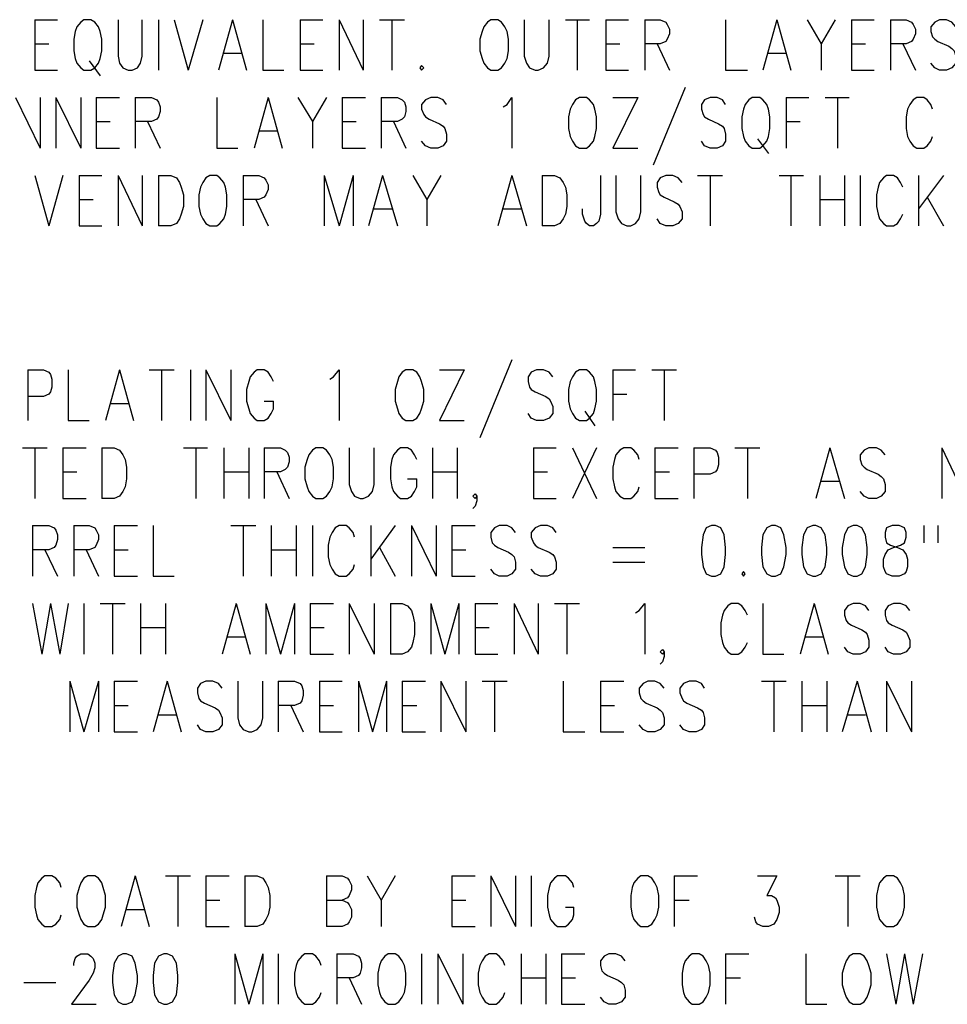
# Model space of a CAD drawing. Extents: x 11.9 to 28.1, y 10.8 to 21.2.
# Tile 24 of 26: x 25.7 to 26.8, y 18.6 to 19.9. Entities that reach past the tile are written whole.
import ezdxf

# ---------------------------------------------------------------- set-up
doc = ezdxf.new("R2010")
doc.units = 0
doc.header["$MEASUREMENT"] = 0
doc.layers.add('LAYNR1', color=2, linetype='Continuous')

msp = doc.modelspace()

# ---------------------------------------------------------------- linework, layer by layer
at = {"layer": 'LAYNR1'}
for points in [[(25.672, 19.867), (25.672, 19.802)], [(25.672, 19.867), (25.701, 19.867)], [(25.779, 19.867), (25.779, 19.82), (25.781, 19.811), (25.785, 19.805), (25.792, 19.802), (25.797, 19.802), (25.804, 19.805), (25.808, 19.811), (25.81, 19.82), (25.81, 19.867)], [(25.831, 19.867), (25.831, 19.802)], [(25.851, 19.867), (25.869, 19.802)], [(25.888, 19.867), (25.869, 19.802)], [(25.926, 19.867), (25.908, 19.802)], [(25.926, 19.867), (25.944, 19.802)], [(25.965, 19.867), (25.965, 19.802), (25.992, 19.802)], [(26.013, 19.867), (26.013, 19.802)], [(26.013, 19.867), (26.042, 19.867)], [(26.063, 19.867), (26.063, 19.802)], [(26.063, 19.867), (26.094, 19.802)], [(26.094, 19.867), (26.094, 19.802)], [(26.115, 19.867), (26.147, 19.867)], [(26.131, 19.867), (26.131, 19.802)], [(26.301, 19.867), (26.301, 19.82), (26.304, 19.811), (26.308, 19.805), (26.315, 19.802), (26.319, 19.802), (26.326, 19.805), (26.331, 19.811), (26.333, 19.82), (26.333, 19.867)], [(26.354, 19.867), (26.385, 19.867)], [(26.369, 19.867), (26.369, 19.802)], [(26.406, 19.867), (26.406, 19.802)], [(26.406, 19.867), (26.435, 19.867)], [(26.456, 19.867), (26.456, 19.802)], [(26.456, 19.867), (26.476, 19.867), (26.483, 19.864), (26.485, 19.861), (26.488, 19.855), (26.488, 19.849), (26.485, 19.842), (26.483, 19.839), (26.476, 19.836), (26.456, 19.836)], [(26.56, 19.867), (26.56, 19.802), (26.588, 19.802)], [(26.626, 19.867), (26.608, 19.802)], [(26.626, 19.867), (26.644, 19.802)], [(26.665, 19.867), (26.683, 19.836), (26.683, 19.802)], [(26.701, 19.867), (26.683, 19.836)], [(26.722, 19.867), (26.722, 19.802)], [(26.722, 19.867), (26.751, 19.867)], [(26.772, 19.867), (26.772, 19.802)], [(26.772, 19.867), (26.792, 19.867), (26.799, 19.864), (26.801, 19.861), (26.804, 19.855), (26.804, 19.849), (26.801, 19.842), (26.799, 19.839), (26.792, 19.836), (26.772, 19.836)], [(26.856, 19.858), (26.851, 19.864), (26.844, 19.867), (26.835, 19.867), (26.829, 19.864), (26.824, 19.858), (26.824, 19.852), (26.826, 19.845), (26.829, 19.842), (26.833, 19.839), (26.847, 19.833), (26.851, 19.83), (26.854, 19.827), (26.856, 19.82), (26.856, 19.811), (26.851, 19.805), (26.844, 19.802), (26.835, 19.802), (26.829, 19.805), (26.824, 19.811)], [(25.672, 19.836), (25.69, 19.836)], [(26.013, 19.836), (26.031, 19.836)], [(26.406, 19.836), (26.424, 19.836)], [(26.472, 19.836), (26.488, 19.802)], [(26.722, 19.836), (26.74, 19.836)], [(26.788, 19.836), (26.804, 19.802)], [(25.915, 19.824), (25.938, 19.824)], [(26.615, 19.824), (26.638, 19.824)], [(25.742, 19.814), (25.756, 19.795)], [(25.672, 19.802), (25.701, 19.802)], [(26.013, 19.802), (26.042, 19.802)], [(26.406, 19.802), (26.435, 19.802)], [(26.722, 19.802), (26.751, 19.802)], [(26.508, 19.78), (26.467, 19.68)], [(25.647, 19.767), (25.679, 19.702)], [(25.679, 19.767), (25.679, 19.702)], [(25.699, 19.767), (25.699, 19.702)], [(25.699, 19.767), (25.731, 19.702)], [(25.731, 19.767), (25.731, 19.702)], [(25.751, 19.767), (25.751, 19.702)], [(25.751, 19.767), (25.781, 19.767)], [(25.801, 19.767), (25.801, 19.702)], [(25.801, 19.767), (25.822, 19.767), (25.829, 19.764), (25.831, 19.761), (25.833, 19.755), (25.833, 19.749), (25.831, 19.742), (25.829, 19.739), (25.822, 19.736), (25.801, 19.736)], [(25.906, 19.767), (25.906, 19.702), (25.933, 19.702)], [(25.972, 19.767), (25.954, 19.702)], [(25.972, 19.767), (25.99, 19.702)], [(26.01, 19.767), (26.029, 19.736), (26.029, 19.702)], [(26.047, 19.767), (26.029, 19.736)], [(26.067, 19.767), (26.067, 19.702)], [(26.067, 19.767), (26.097, 19.767)], [(26.117, 19.767), (26.117, 19.702)], [(26.117, 19.767), (26.138, 19.767), (26.144, 19.764), (26.147, 19.761), (26.149, 19.755), (26.149, 19.749), (26.147, 19.742), (26.144, 19.739), (26.138, 19.736), (26.117, 19.736)], [(26.201, 19.758), (26.197, 19.764), (26.19, 19.767), (26.181, 19.767), (26.174, 19.764), (26.169, 19.758), (26.169, 19.752), (26.172, 19.745), (26.174, 19.742), (26.179, 19.739), (26.192, 19.733), (26.197, 19.73), (26.199, 19.727), (26.201, 19.72), (26.201, 19.711), (26.197, 19.705), (26.19, 19.702), (26.181, 19.702), (26.174, 19.705), (26.169, 19.711)], [(26.274, 19.755), (26.279, 19.758), (26.285, 19.767), (26.285, 19.702)], [(26.447, 19.767), (26.415, 19.702)], [(26.415, 19.767), (26.447, 19.767)], [(26.56, 19.758), (26.556, 19.764), (26.549, 19.767), (26.54, 19.767), (26.533, 19.764), (26.529, 19.758), (26.529, 19.752), (26.531, 19.745), (26.533, 19.742), (26.538, 19.739), (26.551, 19.733), (26.556, 19.73), (26.558, 19.727), (26.56, 19.72), (26.56, 19.711), (26.556, 19.705), (26.549, 19.702), (26.54, 19.702), (26.533, 19.705), (26.529, 19.711)], [(26.638, 19.767), (26.638, 19.702)], [(26.638, 19.767), (26.667, 19.767)], [(26.688, 19.767), (26.719, 19.767)], [(26.704, 19.767), (26.704, 19.702)], [(26.826, 19.752), (26.824, 19.758), (26.819, 19.764), (26.815, 19.767), (26.806, 19.767), (26.801, 19.764), (26.797, 19.758), (26.794, 19.752), (26.792, 19.742), (26.792, 19.727), (26.794, 19.717), (26.797, 19.711), (26.801, 19.705), (26.806, 19.702), (26.815, 19.702), (26.819, 19.705), (26.824, 19.711), (26.826, 19.717)], [(25.751, 19.736), (25.769, 19.736)], [(25.817, 19.736), (25.833, 19.702)], [(26.067, 19.736), (26.085, 19.736)], [(26.133, 19.736), (26.149, 19.702)], [(26.638, 19.736), (26.656, 19.736)], [(25.96, 19.724), (25.983, 19.724)], [(26.601, 19.714), (26.615, 19.695)], [(25.751, 19.702), (25.781, 19.702)], [(26.067, 19.702), (26.097, 19.702)], [(26.415, 19.702), (26.447, 19.702)], [(25.672, 19.667), (25.69, 19.602)], [(25.708, 19.667), (25.69, 19.602)], [(25.729, 19.667), (25.729, 19.602)], [(25.729, 19.667), (25.758, 19.667)], [(25.779, 19.667), (25.779, 19.602)], [(25.779, 19.667), (25.81, 19.602)], [(25.81, 19.667), (25.81, 19.602)], [(25.831, 19.667), (25.831, 19.602)], [(25.831, 19.667), (25.847, 19.667), (25.854, 19.664), (25.858, 19.658), (25.86, 19.652), (25.863, 19.642), (25.863, 19.627), (25.86, 19.617), (25.858, 19.611), (25.854, 19.605), (25.847, 19.602), (25.831, 19.602)], [(25.94, 19.667), (25.94, 19.602)], [(25.94, 19.667), (25.96, 19.667), (25.967, 19.664), (25.969, 19.661), (25.972, 19.655), (25.972, 19.649), (25.969, 19.642), (25.967, 19.639), (25.96, 19.636), (25.94, 19.636)], [(26.044, 19.667), (26.044, 19.602)], [(26.044, 19.667), (26.063, 19.602)], [(26.081, 19.667), (26.063, 19.602)], [(26.081, 19.667), (26.081, 19.602)], [(26.119, 19.667), (26.101, 19.602)], [(26.119, 19.667), (26.138, 19.602)], [(26.158, 19.667), (26.176, 19.636), (26.176, 19.602)], [(26.194, 19.667), (26.176, 19.636)], [(26.285, 19.667), (26.267, 19.602)], [(26.285, 19.667), (26.304, 19.602)], [(26.324, 19.667), (26.324, 19.602)], [(26.324, 19.667), (26.34, 19.667), (26.347, 19.664), (26.351, 19.658), (26.354, 19.652), (26.356, 19.642), (26.356, 19.627), (26.354, 19.617), (26.351, 19.611), (26.347, 19.605), (26.34, 19.602), (26.324, 19.602)], [(26.399, 19.667), (26.399, 19.617), (26.397, 19.608), (26.394, 19.605), (26.39, 19.602), (26.385, 19.602), (26.381, 19.605), (26.379, 19.608), (26.376, 19.617), (26.376, 19.624)], [(26.419, 19.667), (26.419, 19.62), (26.422, 19.611), (26.426, 19.605), (26.433, 19.602), (26.438, 19.602), (26.444, 19.605), (26.449, 19.611), (26.451, 19.62), (26.451, 19.667)], [(26.504, 19.658), (26.499, 19.664), (26.492, 19.667), (26.483, 19.667), (26.476, 19.664), (26.472, 19.658), (26.472, 19.652), (26.474, 19.645), (26.476, 19.642), (26.481, 19.639), (26.494, 19.633), (26.499, 19.63), (26.501, 19.627), (26.504, 19.62), (26.504, 19.611), (26.499, 19.605), (26.492, 19.602), (26.483, 19.602), (26.476, 19.605), (26.472, 19.611)], [(26.524, 19.667), (26.556, 19.667)], [(26.54, 19.667), (26.54, 19.602)], [(26.629, 19.667), (26.66, 19.667)], [(26.644, 19.667), (26.644, 19.602)], [(26.681, 19.667), (26.681, 19.602)], [(26.713, 19.667), (26.713, 19.602)], [(26.733, 19.667), (26.733, 19.602)], [(26.788, 19.652), (26.785, 19.658), (26.781, 19.664), (26.776, 19.667), (26.767, 19.667), (26.763, 19.664), (26.758, 19.658), (26.756, 19.652), (26.754, 19.642), (26.754, 19.627), (26.756, 19.617), (26.758, 19.611), (26.763, 19.605), (26.767, 19.602), (26.776, 19.602), (26.781, 19.605), (26.785, 19.611), (26.788, 19.617)], [(26.808, 19.667), (26.808, 19.602)], [(26.84, 19.667), (26.808, 19.624)], [(25.729, 19.636), (25.747, 19.636)], [(25.956, 19.636), (25.972, 19.602)], [(26.681, 19.636), (26.713, 19.636)], [(26.819, 19.639), (26.84, 19.602)], [(26.108, 19.624), (26.131, 19.624)], [(26.274, 19.624), (26.297, 19.624)], [(25.729, 19.602), (25.758, 19.602)], [(26.285, 19.43), (26.244, 19.33)], [(25.663, 19.417), (25.663, 19.352)], [(25.663, 19.417), (25.683, 19.417), (25.69, 19.414), (25.692, 19.411), (25.694, 19.405), (25.694, 19.395), (25.692, 19.389), (25.69, 19.386), (25.683, 19.383), (25.663, 19.383)], [(25.715, 19.417), (25.715, 19.352), (25.742, 19.352)], [(25.781, 19.417), (25.763, 19.352)], [(25.781, 19.417), (25.799, 19.352)], [(25.819, 19.417), (25.851, 19.417)], [(25.835, 19.417), (25.835, 19.352)], [(25.872, 19.417), (25.872, 19.352)], [(25.892, 19.417), (25.892, 19.352)], [(25.892, 19.417), (25.924, 19.352)], [(25.924, 19.417), (25.924, 19.352)], [(25.979, 19.402), (25.976, 19.408), (25.972, 19.414), (25.967, 19.417), (25.958, 19.417), (25.954, 19.414), (25.949, 19.408), (25.947, 19.402), (25.944, 19.392), (25.944, 19.377), (25.947, 19.367), (25.949, 19.361), (25.954, 19.355), (25.958, 19.352), (25.967, 19.352), (25.972, 19.355), (25.976, 19.361), (25.979, 19.367), (25.979, 19.377)], [(26.051, 19.405), (26.056, 19.408), (26.063, 19.417), (26.063, 19.352)], [(26.224, 19.417), (26.192, 19.352)], [(26.192, 19.417), (26.224, 19.417)], [(26.338, 19.408), (26.333, 19.414), (26.326, 19.417), (26.317, 19.417), (26.31, 19.414), (26.306, 19.408), (26.306, 19.402), (26.308, 19.395), (26.31, 19.392), (26.315, 19.389), (26.329, 19.383), (26.333, 19.38), (26.335, 19.377), (26.338, 19.37), (26.338, 19.361), (26.333, 19.355), (26.326, 19.352), (26.317, 19.352), (26.31, 19.355), (26.306, 19.361)], [(26.415, 19.417), (26.415, 19.352)], [(26.415, 19.417), (26.444, 19.417)], [(26.465, 19.417), (26.497, 19.417)], [(26.481, 19.417), (26.481, 19.352)], [(26.415, 19.386), (26.433, 19.386)], [(25.769, 19.374), (25.792, 19.374)], [(25.967, 19.377), (25.979, 19.377)], [(26.379, 19.364), (26.392, 19.345)], [(26.192, 19.352), (26.224, 19.352)], [(25.656, 19.317), (25.688, 19.317)], [(25.672, 19.317), (25.672, 19.252)], [(25.708, 19.317), (25.708, 19.252)], [(25.708, 19.317), (25.738, 19.317)], [(25.758, 19.317), (25.758, 19.252)], [(25.758, 19.317), (25.774, 19.317), (25.781, 19.314), (25.785, 19.308), (25.788, 19.302), (25.79, 19.292), (25.79, 19.277), (25.788, 19.267), (25.785, 19.261), (25.781, 19.255), (25.774, 19.252), (25.758, 19.252)], [(25.863, 19.317), (25.894, 19.317)], [(25.879, 19.317), (25.879, 19.252)], [(25.915, 19.317), (25.915, 19.252)], [(25.947, 19.317), (25.947, 19.252)], [(25.967, 19.317), (25.967, 19.252)], [(25.967, 19.317), (25.988, 19.317), (25.994, 19.314), (25.997, 19.311), (25.999, 19.305), (25.999, 19.299), (25.997, 19.292), (25.994, 19.289), (25.988, 19.286), (25.967, 19.286)], [(26.076, 19.317), (26.076, 19.27), (26.079, 19.261), (26.083, 19.255), (26.09, 19.252), (26.094, 19.252), (26.101, 19.255), (26.106, 19.261), (26.108, 19.27), (26.108, 19.317)], [(26.163, 19.302), (26.16, 19.308), (26.156, 19.314), (26.151, 19.317), (26.142, 19.317), (26.138, 19.314), (26.133, 19.308), (26.131, 19.302), (26.129, 19.292), (26.129, 19.277), (26.131, 19.267), (26.133, 19.261), (26.138, 19.255), (26.142, 19.252), (26.151, 19.252), (26.156, 19.255), (26.16, 19.261), (26.163, 19.267), (26.163, 19.277)], [(26.183, 19.317), (26.183, 19.252)], [(26.215, 19.317), (26.215, 19.252)], [(26.313, 19.317), (26.313, 19.252)], [(26.313, 19.317), (26.342, 19.317)], [(26.363, 19.317), (26.394, 19.252)], [(26.394, 19.317), (26.363, 19.252)], [(26.449, 19.302), (26.447, 19.308), (26.442, 19.314), (26.438, 19.317), (26.429, 19.317), (26.424, 19.314), (26.419, 19.308), (26.417, 19.302), (26.415, 19.292), (26.415, 19.277), (26.417, 19.267), (26.419, 19.261), (26.424, 19.255), (26.429, 19.252), (26.438, 19.252), (26.442, 19.255), (26.447, 19.261), (26.449, 19.267)], [(26.469, 19.317), (26.469, 19.252)], [(26.469, 19.317), (26.499, 19.317)], [(26.519, 19.317), (26.519, 19.252)], [(26.519, 19.317), (26.54, 19.317), (26.547, 19.314), (26.549, 19.311), (26.551, 19.305), (26.551, 19.295), (26.549, 19.289), (26.547, 19.286), (26.54, 19.283), (26.519, 19.283)], [(26.572, 19.317), (26.604, 19.317)], [(26.588, 19.317), (26.588, 19.252)], [(26.694, 19.317), (26.676, 19.252)], [(26.694, 19.317), (26.713, 19.252)], [(26.765, 19.308), (26.76, 19.314), (26.754, 19.317), (26.744, 19.317), (26.738, 19.314), (26.733, 19.308), (26.733, 19.302), (26.735, 19.295), (26.738, 19.292), (26.742, 19.289), (26.756, 19.283), (26.76, 19.28), (26.763, 19.277), (26.765, 19.27), (26.765, 19.261), (26.76, 19.255), (26.754, 19.252), (26.744, 19.252), (26.738, 19.255), (26.733, 19.261)], [(26.838, 19.317), (26.838, 19.252)], [(26.838, 19.317), (26.869, 19.252)], [(25.708, 19.286), (25.726, 19.286)], [(25.915, 19.286), (25.947, 19.286)], [(25.983, 19.286), (25.999, 19.252)], [(26.183, 19.286), (26.215, 19.286)], [(26.313, 19.286), (26.331, 19.286)], [(26.469, 19.286), (26.488, 19.286)], [(26.151, 19.277), (26.163, 19.277)], [(26.683, 19.274), (26.706, 19.274)], [(26.24, 19.255), (26.238, 19.252), (26.235, 19.255), (26.238, 19.258), (26.24, 19.255), (26.24, 19.249), (26.238, 19.242), (26.235, 19.239)], [(25.708, 19.252), (25.738, 19.252)], [(26.313, 19.252), (26.342, 19.252)], [(26.469, 19.252), (26.499, 19.252)], [(25.669, 19.217), (25.669, 19.152)], [(25.669, 19.217), (25.69, 19.217), (25.697, 19.214), (25.699, 19.211), (25.701, 19.205), (25.701, 19.199), (25.699, 19.192), (25.697, 19.189), (25.69, 19.186), (25.669, 19.186)], [(25.722, 19.217), (25.722, 19.152)], [(25.722, 19.217), (25.742, 19.217), (25.749, 19.214), (25.751, 19.211), (25.754, 19.205), (25.754, 19.199), (25.751, 19.192), (25.749, 19.189), (25.742, 19.186), (25.722, 19.186)], [(25.774, 19.217), (25.774, 19.152)], [(25.774, 19.217), (25.804, 19.217)], [(25.824, 19.217), (25.824, 19.152), (25.851, 19.152)], [(25.924, 19.217), (25.956, 19.217)], [(25.94, 19.217), (25.94, 19.152)], [(25.976, 19.217), (25.976, 19.152)], [(26.008, 19.217), (26.008, 19.152)], [(26.029, 19.217), (26.029, 19.152)], [(26.083, 19.202), (26.081, 19.208), (26.076, 19.214), (26.072, 19.217), (26.063, 19.217), (26.058, 19.214), (26.054, 19.208), (26.051, 19.202), (26.049, 19.192), (26.049, 19.177), (26.051, 19.167), (26.054, 19.161), (26.058, 19.155), (26.063, 19.152), (26.072, 19.152), (26.076, 19.155), (26.081, 19.161), (26.083, 19.167)], [(26.104, 19.217), (26.104, 19.152)], [(26.135, 19.217), (26.104, 19.174)], [(26.156, 19.217), (26.156, 19.152)], [(26.156, 19.217), (26.188, 19.152)], [(26.188, 19.217), (26.188, 19.152)], [(26.208, 19.217), (26.208, 19.152)], [(26.208, 19.217), (26.238, 19.217)], [(26.29, 19.208), (26.285, 19.214), (26.279, 19.217), (26.269, 19.217), (26.263, 19.214), (26.258, 19.208), (26.258, 19.202), (26.26, 19.195), (26.263, 19.192), (26.267, 19.189), (26.281, 19.183), (26.285, 19.18), (26.288, 19.177), (26.29, 19.17), (26.29, 19.161), (26.285, 19.155), (26.279, 19.152), (26.269, 19.152), (26.263, 19.155), (26.258, 19.161)], [(26.342, 19.208), (26.338, 19.214), (26.331, 19.217), (26.322, 19.217), (26.315, 19.214), (26.31, 19.208), (26.31, 19.202), (26.313, 19.195), (26.315, 19.192), (26.319, 19.189), (26.333, 19.183), (26.338, 19.18), (26.34, 19.177), (26.342, 19.17), (26.342, 19.161), (26.338, 19.155), (26.331, 19.152), (26.322, 19.152), (26.315, 19.155), (26.31, 19.161)], [(26.815, 19.217), (26.815, 19.195)], [(26.833, 19.217), (26.833, 19.195)], [(25.685, 19.186), (25.701, 19.152)], [(25.738, 19.186), (25.754, 19.152)], [(25.774, 19.186), (25.792, 19.186)], [(25.976, 19.186), (26.008, 19.186)], [(26.115, 19.189), (26.135, 19.152)], [(26.208, 19.186), (26.226, 19.186)], [(26.415, 19.189), (26.456, 19.189)], [(26.415, 19.17), (26.456, 19.17)], [(25.774, 19.152), (25.804, 19.152)], [(26.208, 19.152), (26.238, 19.152)], [(25.669, 19.117), (25.681, 19.052)], [(25.692, 19.117), (25.681, 19.052)], [(25.692, 19.117), (25.704, 19.052)], [(25.715, 19.117), (25.704, 19.052)], [(25.735, 19.117), (25.735, 19.052)], [(25.756, 19.117), (25.788, 19.117)], [(25.772, 19.117), (25.772, 19.052)], [(25.808, 19.117), (25.808, 19.052)], [(25.84, 19.117), (25.84, 19.052)], [(25.931, 19.117), (25.913, 19.052)], [(25.931, 19.117), (25.949, 19.052)], [(25.969, 19.117), (25.969, 19.052)], [(25.969, 19.117), (25.988, 19.052)], [(26.006, 19.117), (25.988, 19.052)], [(26.006, 19.117), (26.006, 19.052)], [(26.026, 19.117), (26.026, 19.052)], [(26.026, 19.117), (26.056, 19.117)], [(26.076, 19.117), (26.076, 19.052)], [(26.076, 19.117), (26.108, 19.052)], [(26.108, 19.117), (26.108, 19.052)], [(26.129, 19.117), (26.129, 19.052)], [(26.129, 19.117), (26.144, 19.117), (26.151, 19.114), (26.156, 19.108), (26.158, 19.102), (26.16, 19.092), (26.16, 19.077), (26.158, 19.067), (26.156, 19.061), (26.151, 19.055), (26.144, 19.052), (26.129, 19.052)], [(26.181, 19.117), (26.181, 19.052)], [(26.181, 19.117), (26.199, 19.052)], [(26.217, 19.117), (26.199, 19.052)], [(26.217, 19.117), (26.217, 19.052)], [(26.238, 19.117), (26.238, 19.052)], [(26.238, 19.117), (26.267, 19.117)], [(26.288, 19.117), (26.288, 19.052)], [(26.288, 19.117), (26.319, 19.052)], [(26.319, 19.117), (26.319, 19.052)], [(26.34, 19.117), (26.372, 19.117)], [(26.356, 19.117), (26.356, 19.052)], [(26.444, 19.105), (26.449, 19.108), (26.456, 19.117), (26.456, 19.052)], [(26.588, 19.102), (26.585, 19.108), (26.581, 19.114), (26.576, 19.117), (26.567, 19.117), (26.563, 19.114), (26.558, 19.108), (26.556, 19.102), (26.554, 19.092), (26.554, 19.077), (26.556, 19.067), (26.558, 19.061), (26.563, 19.055), (26.567, 19.052), (26.576, 19.052), (26.581, 19.055), (26.585, 19.061), (26.588, 19.067)], [(26.608, 19.117), (26.608, 19.052), (26.635, 19.052)], [(26.674, 19.117), (26.656, 19.052)], [(26.674, 19.117), (26.692, 19.052)], [(26.744, 19.108), (26.74, 19.114), (26.733, 19.117), (26.724, 19.117), (26.717, 19.114), (26.713, 19.108), (26.713, 19.102), (26.715, 19.095), (26.717, 19.092), (26.722, 19.089), (26.735, 19.083), (26.74, 19.08), (26.742, 19.077), (26.744, 19.07), (26.744, 19.061), (26.74, 19.055), (26.733, 19.052), (26.724, 19.052), (26.717, 19.055), (26.713, 19.061)], [(26.797, 19.108), (26.792, 19.114), (26.785, 19.117), (26.776, 19.117), (26.769, 19.114), (26.765, 19.108), (26.765, 19.102), (26.767, 19.095), (26.769, 19.092), (26.774, 19.089), (26.788, 19.083), (26.792, 19.08), (26.794, 19.077), (26.797, 19.07), (26.797, 19.061), (26.792, 19.055), (26.785, 19.052), (26.776, 19.052), (26.769, 19.055), (26.765, 19.061)], [(25.808, 19.086), (25.84, 19.086)], [(26.026, 19.086), (26.044, 19.086)], [(26.238, 19.086), (26.256, 19.086)], [(25.919, 19.074), (25.942, 19.074)], [(26.663, 19.074), (26.685, 19.074)], [(26.026, 19.052), (26.056, 19.052)], [(26.238, 19.052), (26.267, 19.052)], [(26.481, 19.055), (26.479, 19.052), (26.476, 19.055), (26.479, 19.058), (26.481, 19.055), (26.481, 19.049), (26.479, 19.042), (26.476, 19.039)], [(25.717, 19.017), (25.717, 18.952)], [(25.717, 19.017), (25.735, 18.952)], [(25.754, 19.017), (25.735, 18.952)], [(25.754, 19.017), (25.754, 18.952)], [(25.774, 19.017), (25.774, 18.952)], [(25.774, 19.017), (25.804, 19.017)], [(25.842, 19.017), (25.824, 18.952)], [(25.842, 19.017), (25.86, 18.952)], [(25.913, 19.008), (25.908, 19.014), (25.901, 19.017), (25.892, 19.017), (25.885, 19.014), (25.881, 19.008), (25.881, 19.002), (25.883, 18.995), (25.885, 18.992), (25.89, 18.989), (25.904, 18.983), (25.908, 18.98), (25.91, 18.977), (25.913, 18.97), (25.913, 18.961), (25.908, 18.955), (25.901, 18.952), (25.892, 18.952), (25.885, 18.955), (25.881, 18.961)], [(25.933, 19.017), (25.933, 18.97), (25.935, 18.961), (25.94, 18.955), (25.947, 18.952), (25.951, 18.952), (25.958, 18.955), (25.963, 18.961), (25.965, 18.97), (25.965, 19.017)], [(25.985, 19.017), (25.985, 18.952)], [(25.985, 19.017), (26.006, 19.017), (26.013, 19.014), (26.015, 19.011), (26.017, 19.005), (26.017, 18.999), (26.015, 18.992), (26.013, 18.989), (26.006, 18.986), (25.985, 18.986)], [(26.038, 19.017), (26.038, 18.952)], [(26.038, 19.017), (26.067, 19.017)], [(26.088, 19.017), (26.088, 18.952)], [(26.088, 19.017), (26.106, 18.952)], [(26.124, 19.017), (26.106, 18.952)], [(26.124, 19.017), (26.124, 18.952)], [(26.144, 19.017), (26.144, 18.952)], [(26.144, 19.017), (26.174, 19.017)], [(26.194, 19.017), (26.194, 18.952)], [(26.194, 19.017), (26.226, 18.952)], [(26.226, 19.017), (26.226, 18.952)], [(26.247, 19.017), (26.279, 19.017)], [(26.263, 19.017), (26.263, 18.952)], [(26.351, 19.017), (26.351, 18.952), (26.379, 18.952)], [(26.399, 19.017), (26.399, 18.952)], [(26.399, 19.017), (26.429, 19.017)], [(26.481, 19.008), (26.476, 19.014), (26.469, 19.017), (26.46, 19.017), (26.454, 19.014), (26.449, 19.008), (26.449, 19.002), (26.451, 18.995), (26.454, 18.992), (26.458, 18.989), (26.472, 18.983), (26.476, 18.98), (26.479, 18.977), (26.481, 18.97), (26.481, 18.961), (26.476, 18.955), (26.469, 18.952), (26.46, 18.952), (26.454, 18.955), (26.449, 18.961)], [(26.533, 19.008), (26.529, 19.014), (26.522, 19.017), (26.513, 19.017), (26.506, 19.014), (26.501, 19.008), (26.501, 19.002), (26.504, 18.995), (26.506, 18.992), (26.51, 18.989), (26.524, 18.983), (26.529, 18.98), (26.531, 18.977), (26.533, 18.97), (26.533, 18.961), (26.529, 18.955), (26.522, 18.952), (26.513, 18.952), (26.506, 18.955), (26.501, 18.961)], [(26.606, 19.017), (26.638, 19.017)], [(26.622, 19.017), (26.622, 18.952)], [(26.658, 19.017), (26.658, 18.952)], [(26.69, 19.017), (26.69, 18.952)], [(26.729, 19.017), (26.71, 18.952)], [(26.729, 19.017), (26.747, 18.952)], [(26.767, 19.017), (26.767, 18.952)], [(26.767, 19.017), (26.799, 18.952)], [(26.799, 19.017), (26.799, 18.952)], [(25.774, 18.986), (25.792, 18.986)], [(26.001, 18.986), (26.017, 18.952)], [(26.038, 18.986), (26.056, 18.986)], [(26.144, 18.986), (26.163, 18.986)], [(26.399, 18.986), (26.417, 18.986)], [(26.658, 18.986), (26.69, 18.986)], [(25.831, 18.974), (25.854, 18.974)], [(26.717, 18.974), (26.74, 18.974)], [(25.774, 18.952), (25.804, 18.952)], [(26.038, 18.952), (26.067, 18.952)], [(26.144, 18.952), (26.174, 18.952)], [(26.399, 18.952), (26.429, 18.952)], [(25.706, 18.752), (25.704, 18.758), (25.699, 18.764), (25.694, 18.767), (25.685, 18.767), (25.681, 18.764), (25.676, 18.758), (25.674, 18.752), (25.672, 18.742), (25.672, 18.727), (25.674, 18.717), (25.676, 18.711), (25.681, 18.705), (25.685, 18.702), (25.694, 18.702), (25.699, 18.705), (25.704, 18.711), (25.706, 18.717)], [(25.801, 18.767), (25.783, 18.702)], [(25.801, 18.767), (25.819, 18.702)], [(25.84, 18.767), (25.872, 18.767)], [(25.856, 18.767), (25.856, 18.702)], [(25.892, 18.767), (25.892, 18.702)], [(25.892, 18.767), (25.922, 18.767)], [(25.942, 18.767), (25.942, 18.702)], [(25.942, 18.767), (25.958, 18.767), (25.965, 18.764), (25.969, 18.758), (25.972, 18.752), (25.974, 18.742), (25.974, 18.727), (25.972, 18.717), (25.969, 18.711), (25.965, 18.705), (25.958, 18.702), (25.942, 18.702)], [(26.047, 18.767), (26.047, 18.702)], [(26.047, 18.767), (26.067, 18.767), (26.074, 18.764), (26.076, 18.761), (26.079, 18.755), (26.079, 18.749), (26.076, 18.742), (26.074, 18.739), (26.067, 18.736)], [(26.099, 18.767), (26.117, 18.736), (26.117, 18.702)], [(26.135, 18.767), (26.117, 18.736)], [(26.208, 18.767), (26.208, 18.702)], [(26.208, 18.767), (26.238, 18.767)], [(26.258, 18.767), (26.258, 18.702)], [(26.258, 18.767), (26.29, 18.702)], [(26.29, 18.767), (26.29, 18.702)], [(26.31, 18.767), (26.31, 18.702)], [(26.365, 18.752), (26.363, 18.758), (26.358, 18.764), (26.354, 18.767), (26.344, 18.767), (26.34, 18.764), (26.335, 18.758), (26.333, 18.752), (26.331, 18.742), (26.331, 18.727), (26.333, 18.717), (26.335, 18.711), (26.34, 18.705), (26.344, 18.702), (26.354, 18.702), (26.358, 18.705), (26.363, 18.711), (26.365, 18.717), (26.365, 18.727)], [(26.494, 18.767), (26.494, 18.702)], [(26.494, 18.767), (26.524, 18.767)], [(26.601, 18.767), (26.626, 18.767), (26.613, 18.742), (26.619, 18.742), (26.624, 18.739), (26.626, 18.736), (26.629, 18.727), (26.629, 18.72), (26.626, 18.711), (26.622, 18.705), (26.615, 18.702), (26.608, 18.702), (26.601, 18.705), (26.599, 18.708), (26.597, 18.714)], [(26.701, 18.767), (26.733, 18.767)], [(26.717, 18.767), (26.717, 18.702)], [(25.892, 18.736), (25.91, 18.736)], [(26.047, 18.736), (26.067, 18.736), (26.074, 18.733), (26.076, 18.73), (26.079, 18.724), (26.079, 18.714), (26.076, 18.708), (26.074, 18.705), (26.067, 18.702), (26.047, 18.702)], [(26.208, 18.736), (26.226, 18.736)], [(26.494, 18.736), (26.513, 18.736)], [(25.79, 18.724), (25.813, 18.724)], [(26.354, 18.727), (26.365, 18.727)], [(25.892, 18.702), (25.922, 18.702)], [(26.208, 18.702), (26.238, 18.702)], [(25.722, 18.652), (25.722, 18.655), (25.724, 18.661), (25.726, 18.664), (25.731, 18.667), (25.74, 18.667), (25.744, 18.664), (25.747, 18.661), (25.749, 18.655), (25.749, 18.649), (25.747, 18.642), (25.742, 18.633), (25.719, 18.602), (25.751, 18.602)], [(25.929, 18.667), (25.929, 18.602)], [(25.929, 18.667), (25.947, 18.602)], [(25.965, 18.667), (25.947, 18.602)], [(25.965, 18.667), (25.965, 18.602)], [(25.985, 18.667), (25.985, 18.602)], [(26.04, 18.652), (26.038, 18.658), (26.033, 18.664), (26.029, 18.667), (26.019, 18.667), (26.015, 18.664), (26.01, 18.658), (26.008, 18.652), (26.006, 18.642), (26.006, 18.627), (26.008, 18.617), (26.01, 18.611), (26.015, 18.605), (26.019, 18.602), (26.029, 18.602), (26.033, 18.605), (26.038, 18.611), (26.04, 18.617)], [(26.06, 18.667), (26.06, 18.602)], [(26.06, 18.667), (26.081, 18.667), (26.088, 18.664), (26.09, 18.661), (26.092, 18.655), (26.092, 18.649), (26.09, 18.642), (26.088, 18.639), (26.081, 18.636), (26.06, 18.636)], [(26.169, 18.667), (26.169, 18.602)], [(26.19, 18.667), (26.19, 18.602)], [(26.19, 18.667), (26.222, 18.602)], [(26.222, 18.667), (26.222, 18.602)], [(26.276, 18.652), (26.274, 18.658), (26.269, 18.664), (26.265, 18.667), (26.256, 18.667), (26.251, 18.664), (26.247, 18.658), (26.244, 18.652), (26.242, 18.642), (26.242, 18.627), (26.244, 18.617), (26.247, 18.611), (26.251, 18.605), (26.256, 18.602), (26.265, 18.602), (26.269, 18.605), (26.274, 18.611), (26.276, 18.617)], [(26.297, 18.667), (26.297, 18.602)], [(26.329, 18.667), (26.329, 18.602)], [(26.349, 18.667), (26.349, 18.602)], [(26.349, 18.667), (26.379, 18.667)], [(26.431, 18.658), (26.426, 18.664), (26.419, 18.667), (26.41, 18.667), (26.404, 18.664), (26.399, 18.658), (26.399, 18.652), (26.401, 18.645), (26.404, 18.642), (26.408, 18.639), (26.422, 18.633), (26.426, 18.63), (26.429, 18.627), (26.431, 18.62), (26.431, 18.611), (26.426, 18.605), (26.419, 18.602), (26.41, 18.602), (26.404, 18.605), (26.399, 18.611)], [(26.56, 18.667), (26.56, 18.602)], [(26.56, 18.667), (26.59, 18.667)], [(26.663, 18.667), (26.663, 18.602), (26.69, 18.602)], [(26.767, 18.667), (26.779, 18.602)], [(26.79, 18.667), (26.779, 18.602)], [(26.79, 18.667), (26.801, 18.602)], [(26.813, 18.667), (26.801, 18.602)], [(26.076, 18.636), (26.092, 18.602)], [(26.297, 18.636), (26.329, 18.636)], [(26.349, 18.636), (26.367, 18.636)], [(26.56, 18.636), (26.579, 18.636)], [(25.658, 18.63), (25.699, 18.63)], [(26.349, 18.602), (26.379, 18.602)]]:
    msp.add_lwpolyline(points, dxfattribs=at)
for points in [[(25.735, 19.867), (25.731, 19.864), (25.726, 19.858), (25.724, 19.852), (25.722, 19.842), (25.722, 19.827), (25.724, 19.817), (25.726, 19.811), (25.731, 19.805), (25.735, 19.802), (25.744, 19.802), (25.749, 19.805), (25.754, 19.811), (25.756, 19.817), (25.758, 19.827), (25.758, 19.842), (25.756, 19.852), (25.754, 19.858), (25.749, 19.864), (25.744, 19.867), (25.735, 19.867)], [(26.258, 19.867), (26.254, 19.864), (26.249, 19.858), (26.247, 19.852), (26.244, 19.842), (26.244, 19.827), (26.247, 19.817), (26.249, 19.811), (26.254, 19.805), (26.258, 19.802), (26.267, 19.802), (26.272, 19.805), (26.276, 19.811), (26.279, 19.817), (26.281, 19.827), (26.281, 19.842), (26.279, 19.852), (26.276, 19.858), (26.272, 19.864), (26.267, 19.867), (26.258, 19.867)], [(26.169, 19.808), (26.167, 19.805), (26.169, 19.802), (26.172, 19.805), (26.169, 19.808)], [(26.372, 19.767), (26.367, 19.764), (26.363, 19.758), (26.36, 19.752), (26.358, 19.742), (26.358, 19.727), (26.36, 19.717), (26.363, 19.711), (26.367, 19.705), (26.372, 19.702), (26.381, 19.702), (26.385, 19.705), (26.39, 19.711), (26.392, 19.717), (26.394, 19.727), (26.394, 19.742), (26.392, 19.752), (26.39, 19.758), (26.385, 19.764), (26.381, 19.767), (26.372, 19.767)], [(26.594, 19.767), (26.59, 19.764), (26.585, 19.758), (26.583, 19.752), (26.581, 19.742), (26.581, 19.727), (26.583, 19.717), (26.585, 19.711), (26.59, 19.705), (26.594, 19.702), (26.604, 19.702), (26.608, 19.705), (26.613, 19.711), (26.615, 19.717), (26.617, 19.727), (26.617, 19.742), (26.615, 19.752), (26.613, 19.758), (26.608, 19.764), (26.604, 19.767), (26.594, 19.767)], [(25.897, 19.667), (25.892, 19.664), (25.888, 19.658), (25.885, 19.652), (25.883, 19.642), (25.883, 19.627), (25.885, 19.617), (25.888, 19.611), (25.892, 19.605), (25.897, 19.602), (25.906, 19.602), (25.91, 19.605), (25.915, 19.611), (25.917, 19.617), (25.919, 19.627), (25.919, 19.642), (25.917, 19.652), (25.915, 19.658), (25.91, 19.664), (25.906, 19.667), (25.897, 19.667)], [(26.149, 19.417), (26.144, 19.414), (26.14, 19.408), (26.138, 19.402), (26.135, 19.392), (26.135, 19.377), (26.138, 19.367), (26.14, 19.361), (26.144, 19.355), (26.149, 19.352), (26.158, 19.352), (26.163, 19.355), (26.167, 19.361), (26.169, 19.367), (26.172, 19.377), (26.172, 19.392), (26.169, 19.402), (26.167, 19.408), (26.163, 19.414), (26.158, 19.417), (26.149, 19.417)], [(26.372, 19.417), (26.367, 19.414), (26.363, 19.408), (26.36, 19.402), (26.358, 19.392), (26.358, 19.377), (26.36, 19.367), (26.363, 19.361), (26.367, 19.355), (26.372, 19.352), (26.381, 19.352), (26.385, 19.355), (26.39, 19.361), (26.392, 19.367), (26.394, 19.377), (26.394, 19.392), (26.392, 19.402), (26.39, 19.408), (26.385, 19.414), (26.381, 19.417), (26.372, 19.417)], [(26.033, 19.317), (26.029, 19.314), (26.024, 19.308), (26.022, 19.302), (26.019, 19.292), (26.019, 19.277), (26.022, 19.267), (26.024, 19.261), (26.029, 19.255), (26.033, 19.252), (26.042, 19.252), (26.047, 19.255), (26.051, 19.261), (26.054, 19.267), (26.056, 19.277), (26.056, 19.292), (26.054, 19.302), (26.051, 19.308), (26.047, 19.314), (26.042, 19.317), (26.033, 19.317)], [(26.542, 19.217), (26.535, 19.214), (26.531, 19.205), (26.529, 19.189), (26.529, 19.18), (26.531, 19.164), (26.535, 19.155), (26.542, 19.152), (26.547, 19.152), (26.554, 19.155), (26.558, 19.164), (26.56, 19.18), (26.56, 19.189), (26.558, 19.205), (26.554, 19.214), (26.547, 19.217), (26.542, 19.217)], [(26.619, 19.217), (26.613, 19.214), (26.608, 19.205), (26.606, 19.189), (26.606, 19.18), (26.608, 19.164), (26.613, 19.155), (26.619, 19.152), (26.624, 19.152), (26.631, 19.155), (26.635, 19.164), (26.638, 19.18), (26.638, 19.189), (26.635, 19.205), (26.631, 19.214), (26.624, 19.217), (26.619, 19.217)], [(26.672, 19.217), (26.665, 19.214), (26.66, 19.205), (26.658, 19.189), (26.658, 19.18), (26.66, 19.164), (26.665, 19.155), (26.672, 19.152), (26.676, 19.152), (26.683, 19.155), (26.688, 19.164), (26.69, 19.18), (26.69, 19.189), (26.688, 19.205), (26.683, 19.214), (26.676, 19.217), (26.672, 19.217)], [(26.724, 19.217), (26.717, 19.214), (26.713, 19.205), (26.71, 19.189), (26.71, 19.18), (26.713, 19.164), (26.717, 19.155), (26.724, 19.152), (26.729, 19.152), (26.735, 19.155), (26.74, 19.164), (26.742, 19.18), (26.742, 19.189), (26.74, 19.205), (26.735, 19.214), (26.729, 19.217), (26.724, 19.217)], [(26.774, 19.217), (26.767, 19.214), (26.765, 19.208), (26.765, 19.202), (26.767, 19.195), (26.772, 19.192), (26.781, 19.189), (26.788, 19.186), (26.792, 19.18), (26.794, 19.174), (26.794, 19.164), (26.792, 19.158), (26.79, 19.155), (26.783, 19.152), (26.774, 19.152), (26.767, 19.155), (26.765, 19.158), (26.763, 19.164), (26.763, 19.174), (26.765, 19.18), (26.769, 19.186), (26.776, 19.189), (26.785, 19.192), (26.79, 19.195), (26.792, 19.202), (26.792, 19.208), (26.79, 19.214), (26.783, 19.217), (26.774, 19.217)], [(26.583, 19.158), (26.581, 19.155), (26.583, 19.152), (26.585, 19.155), (26.583, 19.158)], [(25.74, 18.767), (25.735, 18.764), (25.731, 18.758), (25.729, 18.752), (25.726, 18.742), (25.726, 18.727), (25.729, 18.717), (25.731, 18.711), (25.735, 18.705), (25.74, 18.702), (25.749, 18.702), (25.754, 18.705), (25.758, 18.711), (25.76, 18.717), (25.763, 18.727), (25.763, 18.742), (25.76, 18.752), (25.758, 18.758), (25.754, 18.764), (25.749, 18.767), (25.74, 18.767)], [(26.451, 18.767), (26.447, 18.764), (26.442, 18.758), (26.44, 18.752), (26.438, 18.742), (26.438, 18.727), (26.44, 18.717), (26.442, 18.711), (26.447, 18.705), (26.451, 18.702), (26.46, 18.702), (26.465, 18.705), (26.469, 18.711), (26.472, 18.717), (26.474, 18.727), (26.474, 18.742), (26.472, 18.752), (26.469, 18.758), (26.465, 18.764), (26.46, 18.767), (26.451, 18.767)], [(26.767, 18.767), (26.763, 18.764), (26.758, 18.758), (26.756, 18.752), (26.754, 18.742), (26.754, 18.727), (26.756, 18.717), (26.758, 18.711), (26.763, 18.705), (26.767, 18.702), (26.776, 18.702), (26.781, 18.705), (26.785, 18.711), (26.788, 18.717), (26.79, 18.727), (26.79, 18.742), (26.788, 18.752), (26.785, 18.758), (26.781, 18.764), (26.776, 18.767), (26.767, 18.767)], [(25.785, 18.667), (25.779, 18.664), (25.774, 18.655), (25.772, 18.639), (25.772, 18.63), (25.774, 18.614), (25.779, 18.605), (25.785, 18.602), (25.79, 18.602), (25.797, 18.605), (25.801, 18.614), (25.804, 18.63), (25.804, 18.639), (25.801, 18.655), (25.797, 18.664), (25.79, 18.667), (25.785, 18.667)], [(25.838, 18.667), (25.831, 18.664), (25.826, 18.655), (25.824, 18.639), (25.824, 18.63), (25.826, 18.614), (25.831, 18.605), (25.838, 18.602), (25.842, 18.602), (25.849, 18.605), (25.854, 18.614), (25.856, 18.63), (25.856, 18.639), (25.854, 18.655), (25.849, 18.664), (25.842, 18.667), (25.838, 18.667)], [(26.126, 18.667), (26.122, 18.664), (26.117, 18.658), (26.115, 18.652), (26.113, 18.642), (26.113, 18.627), (26.115, 18.617), (26.117, 18.611), (26.122, 18.605), (26.126, 18.602), (26.135, 18.602), (26.14, 18.605), (26.144, 18.611), (26.147, 18.617), (26.149, 18.627), (26.149, 18.642), (26.147, 18.652), (26.144, 18.658), (26.14, 18.664), (26.135, 18.667), (26.126, 18.667)], [(26.517, 18.667), (26.513, 18.664), (26.508, 18.658), (26.506, 18.652), (26.504, 18.642), (26.504, 18.627), (26.506, 18.617), (26.508, 18.611), (26.513, 18.605), (26.517, 18.602), (26.526, 18.602), (26.531, 18.605), (26.535, 18.611), (26.538, 18.617), (26.54, 18.627), (26.54, 18.642), (26.538, 18.652), (26.535, 18.658), (26.531, 18.664), (26.526, 18.667), (26.517, 18.667)], [(26.724, 18.667), (26.719, 18.664), (26.715, 18.658), (26.713, 18.652), (26.71, 18.642), (26.71, 18.627), (26.713, 18.617), (26.715, 18.611), (26.719, 18.605), (26.724, 18.602), (26.733, 18.602), (26.738, 18.605), (26.742, 18.611), (26.744, 18.617), (26.747, 18.627), (26.747, 18.642), (26.744, 18.652), (26.742, 18.658), (26.738, 18.664), (26.733, 18.667), (26.724, 18.667)]]:
    msp.add_lwpolyline(points, close=True, dxfattribs=at)

doc.saveas('drawing.dxf')
